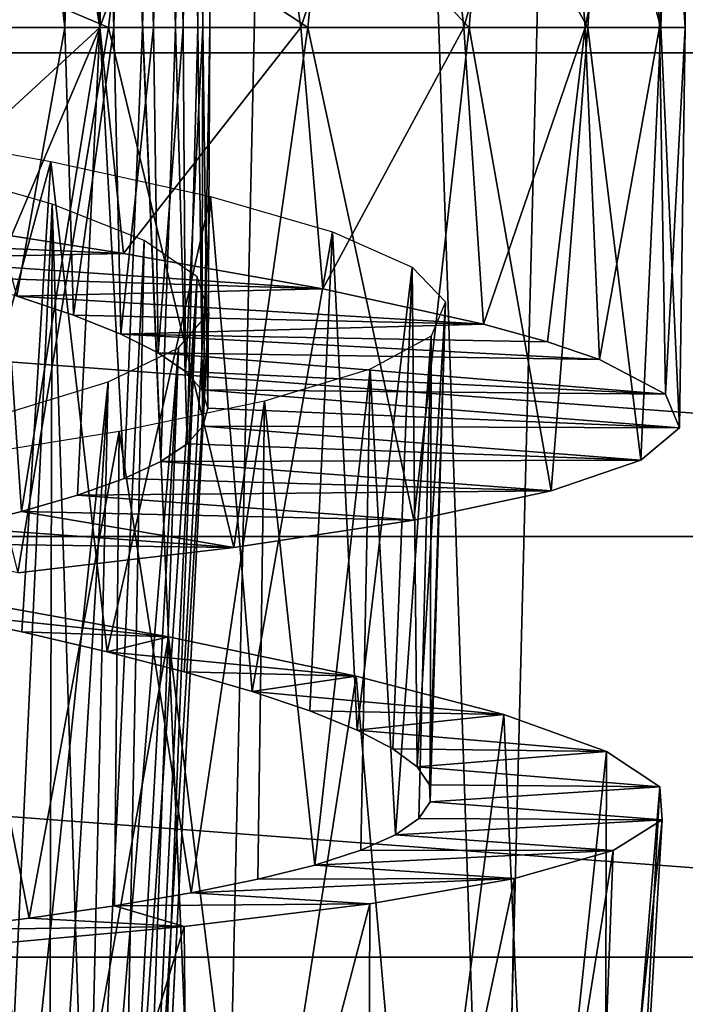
# Model space of a CAD drawing. Header units: millimetres. Extents: x -223 to 138, y -45 to 391.
# Tile 104 of 159: x -171.38 to -168, y 133.34 to 138.34. Entities that reach past the tile are written whole.
import ezdxf

# ---------------------------------------------------------------- set-up
doc = ezdxf.new("R2010")
doc.units = ezdxf.units.MM
doc.header["$LTSCALE"] = 81.481481
for name, color, linetype in [('123', 7, 'CONTINUOUS'), ('128', 7, 'CONTINUOUS'), ('135', 7, 'CONTINUOUS'), ('152', 7, 'CONTINUOUS'), ('167', 7, 'CONTINUOUS'), ('168', 7, 'CONTINUOUS'), ('169', 7, 'CONTINUOUS'), ('170', 7, 'CONTINUOUS'), ('171', 7, 'CONTINUOUS')]:
    doc.layers.add(name, color=color, linetype=linetype)

msp = doc.modelspace()

# ---------------------------------------------------------------- linework, layer by layer
at = {"layer": '123', "color": 7, "linetype": 'CONTINUOUS', "true_color": 0xaaaaaa}
for points in [[(-192.3515, 138.1711, -73.5), (-193.9207, 140.8893, -73.5), (-157.6485, 138.1711, -73.5), (-192.3515, 138.1711, -73.5)], [(-157.6485, 138.1711, -73.5), (-193.9207, 140.8893, -73.5), (-156.0793, 140.8893, -73.5), (-157.6485, 138.1711, -73.5)], [(-190.3947, 135.7172, -73.5), (-192.3515, 138.1711, -73.5), (-159.6053, 135.7172, -73.5), (-190.3947, 135.7172, -73.5)], [(-159.6053, 135.7172, -73.5), (-192.3515, 138.1711, -73.5), (-157.6485, 138.1711, -73.5), (-159.6053, 135.7172, -73.5)], [(-188.0939, 133.5822, -73.5), (-190.3947, 135.7172, -73.5), (-161.9061, 133.5822, -73.5), (-188.0939, 133.5822, -73.5)], [(-161.9061, 133.5822, -73.5), (-190.3947, 135.7172, -73.5), (-159.6053, 135.7172, -73.5), (-161.9061, 133.5822, -73.5)], [(-185.5006, 131.814, -73.5), (-188.0939, 133.5822, -73.5), (-164.4994, 131.814, -73.5), (-185.5006, 131.814, -73.5)], [(-164.4994, 131.814, -73.5), (-188.0939, 133.5822, -73.5), (-161.9061, 133.5822, -73.5), (-164.4994, 131.814, -73.5)]]:
    msp.add_3dface(points, dxfattribs=at)
at = {"layer": '128', "color": 7, "linetype": 'CONTINUOUS', "true_color": 0xaaaaaa}
for points in [[(-171.8862, 129.2321, -49.5075), (-170.3824, 129.514, -48.8807), (-171.4565, 155, -49.884), (-171.8862, 129.2321, -49.5075)], [(-171.4565, 155, -49.884), (-170.3824, 129.514, -48.8807), (-169.8159, 155, -49.131), (-171.4565, 155, -49.884)], [(-170.3824, 129.514, -48.8807), (-168.9659, 129.8856, -47.9948), (-169.8159, 155, -49.131), (-170.3824, 129.514, -48.8807)], [(-169.8159, 155, -49.131), (-168.9659, 129.8856, -47.9948), (-168.3285, 155, -48.1081), (-169.8159, 155, -49.131)], [(-168.9659, 129.8856, -47.9948), (-167.6958, 130.3112, -46.866), (-168.3285, 155, -48.1081), (-168.9659, 129.8856, -47.9948)], [(-168.3285, 155, -48.1081), (-167.6958, 130.3112, -46.866), (-167.0382, 155, -46.8455), (-168.3285, 155, -48.1081)]]:
    msp.add_3dface(points, dxfattribs=at)
at = {"layer": '135', "color": 7, "linetype": 'CONTINUOUS', "true_color": 0xaaaaaa}
for points in [[(-172.5443, 140.6307, -46.5547), (-171.3203, 140.4755, -45.9548), (-172.14, 138.3, -46.3888), (-172.5443, 140.6307, -46.5547)], [(-172.14, 138.3, -46.3888), (-171.3203, 140.4755, -45.9548), (-170.9708, 138.3, -45.7239), (-172.14, 138.3, -46.3888)], [(-171.3203, 140.4755, -45.9548), (-170.2358, 140.3203, -45.128), (-170.9708, 138.3, -45.7239), (-171.3203, 140.4755, -45.9548)], [(-170.9708, 138.3, -45.7239), (-170.2358, 140.3203, -45.128), (-169.9496, 138.3, -44.8465), (-170.9708, 138.3, -45.7239)], [(-170.2358, 140.3203, -45.128), (-169.331, 140.1649, -44.1064), (-169.9496, 138.3, -44.8465), (-170.2358, 140.3203, -45.128)], [(-169.9496, 138.3, -44.8465), (-169.331, 140.1649, -44.1064), (-169.1239, 138.3, -43.8038), (-169.9496, 138.3, -44.8465)], [(-169.331, 140.1649, -44.1064), (-168.6423, 140.0094, -42.9279), (-169.1239, 138.3, -43.8038), (-169.331, 140.1649, -44.1064)], [(-169.1239, 138.3, -43.8038), (-168.6423, 140.0094, -42.9279), (-168.5083, 138.3, -42.6178), (-169.1239, 138.3, -43.8038)], [(-168.6423, 140.0094, -42.9279), (-168.1942, 139.8539, -41.6375), (-168.5083, 138.3, -42.6178), (-168.6423, 140.0094, -42.9279)], [(-168.5083, 138.3, -42.6178), (-168.1942, 139.8539, -41.6375), (-168.1302, 138.3, -41.3433), (-168.5083, 138.3, -42.6178)], [(-168.1942, 139.8539, -41.6375), (-168.0063, 139.6984, -40.285), (-168.1302, 138.3, -41.3433), (-168.1942, 139.8539, -41.6375)], [(-168.1302, 138.3, -41.3433), (-168.0063, 139.6984, -40.285), (-168.0004, 138.3, -40.0152), (-168.1302, 138.3, -41.3433)], [(-168.0063, 139.6984, -40.285), (-168.0837, 139.5428, -38.9207), (-168.0004, 138.3, -40.0152), (-168.0063, 139.6984, -40.285)], [(-168.0837, 139.5428, -38.9207), (-168.4254, 139.3873, -37.5984), (-168.1242, 138.3, -38.6876), (-168.0837, 139.5428, -38.9207)], [(-168.0004, 138.3, -40.0152), (-168.0837, 139.5428, -38.9207), (-168.1242, 138.3, -38.6876), (-168.0004, 138.3, -40.0152)], [(-168.4254, 139.3873, -37.5984), (-169.0166, 139.2317, -36.3669), (-168.495, 138.3, -37.4157), (-168.4254, 139.3873, -37.5984)], [(-168.1242, 138.3, -38.6876), (-168.4254, 139.3873, -37.5984), (-168.495, 138.3, -37.4157), (-168.1242, 138.3, -38.6876)], [(-169.0166, 139.2317, -36.3669), (-169.8362, 139.0763, -35.2747), (-169.0967, 138.3, -36.2382), (-169.0166, 139.2317, -36.3669)], [(-168.495, 138.3, -37.4157), (-169.0166, 139.2317, -36.3669), (-169.0967, 138.3, -36.2382), (-168.495, 138.3, -37.4157)], [(-169.8362, 139.0763, -35.2747), (-170.8511, 138.9208, -34.3621), (-169.9153, 138.3, -35.1896), (-169.8362, 139.0763, -35.2747)], [(-169.0967, 138.3, -36.2382), (-169.8362, 139.0763, -35.2747), (-169.9153, 138.3, -35.1896), (-169.0967, 138.3, -36.2382)], [(-170.8511, 138.9208, -34.3621), (-172.0242, 138.7654, -33.6645), (-170.9266, 138.3, -34.3073), (-170.8511, 138.9208, -34.3621)], [(-169.9153, 138.3, -35.1896), (-170.8511, 138.9208, -34.3621), (-170.9266, 138.3, -34.3073), (-169.9153, 138.3, -35.1896)], [(-170.9266, 138.3, -34.3073), (-172.0242, 138.7654, -33.6645), (-172.088, 138.3, -33.6349), (-170.9266, 138.3, -34.3073)]]:
    msp.add_3dface(points, dxfattribs=at)
at = {"layer": '152', "color": 7, "linetype": 'CONTINUOUS', "true_color": 0xaaaaaa}
for points in [[(-171.1478, 138.3, -42.5138), (-171.6345, 142.5629, -43.1355), (-171.773, 138.3, -43.278), (-171.1478, 138.3, -42.5138)], [(-171.3123, 142.4758, -42.7493), (-171.6345, 142.5629, -43.1355), (-171.1478, 138.3, -42.5138), (-171.3123, 142.4758, -42.7493)], [(-171.0346, 142.389, -42.3314), (-171.3123, 142.4758, -42.7493), (-171.1478, 138.3, -42.5138), (-171.0346, 142.389, -42.3314)], [(-170.8993, 138.3, -42.0843), (-171.0346, 142.389, -42.3314), (-171.1478, 138.3, -42.5138), (-170.8993, 138.3, -42.0843)], [(-170.8046, 142.3022, -41.8861), (-171.0346, 142.389, -42.3314), (-170.8993, 138.3, -42.0843), (-170.8046, 142.3022, -41.8861)], [(-170.6984, 138.3, -41.6291), (-170.8046, 142.3022, -41.8861), (-170.8993, 138.3, -42.0843), (-170.6984, 138.3, -41.6291)], [(-170.6242, 142.2153, -41.4175), (-170.8046, 142.3022, -41.8861), (-170.6984, 138.3, -41.6291), (-170.6242, 142.2153, -41.4175)], [(-170.5471, 138.3, -41.153), (-170.6242, 142.2153, -41.4175), (-170.6984, 138.3, -41.6291), (-170.5471, 138.3, -41.153)], [(-170.4955, 142.1283, -40.9316), (-170.6242, 142.2153, -41.4175), (-170.5471, 138.3, -41.153), (-170.4955, 142.1283, -40.9316)], [(-170.4484, 138.3, -40.6651), (-170.4955, 142.1283, -40.9316), (-170.5471, 138.3, -41.153), (-170.4484, 138.3, -40.6651)], [(-170.4206, 142.0413, -40.4344), (-170.4955, 142.1283, -40.9316), (-170.4484, 138.3, -40.6651), (-170.4206, 142.0413, -40.4344)], [(-170.4114, 138.3, -39.6799), (-170.4206, 142.0413, -40.4344), (-170.4484, 138.3, -40.6651), (-170.4114, 138.3, -39.6799)], [(-170.4007, 141.9542, -39.9318), (-170.4206, 142.0413, -40.4344), (-170.4114, 138.3, -39.6799), (-170.4007, 141.9542, -39.9318)], [(-170.4357, 141.8671, -39.4299), (-170.4007, 141.9542, -39.9318), (-170.4114, 138.3, -39.6799), (-170.4357, 141.8671, -39.4299)], [(-170.5251, 141.7801, -38.9349), (-170.4357, 141.8671, -39.4299), (-170.4727, 138.3, -39.1867), (-170.5251, 141.7801, -38.9349)], [(-170.4727, 138.3, -39.1867), (-170.4357, 141.8671, -39.4299), (-170.4114, 138.3, -39.6799), (-170.4727, 138.3, -39.1867)], [(-170.6681, 141.693, -38.4528), (-170.5251, 141.7801, -38.9349), (-170.587, 138.3, -38.7018), (-170.6681, 141.693, -38.4528)], [(-170.587, 138.3, -38.7018), (-170.5251, 141.7801, -38.9349), (-170.4727, 138.3, -39.1867), (-170.587, 138.3, -38.7018)], [(-170.8632, 141.6059, -37.9889), (-170.6681, 141.693, -38.4528), (-170.7534, 138.3, -38.2324), (-170.8632, 141.6059, -37.9889)], [(-170.7534, 138.3, -38.2324), (-170.6681, 141.693, -38.4528), (-170.587, 138.3, -38.7018), (-170.7534, 138.3, -38.2324)], [(-171.1075, 141.5188, -37.5492), (-170.8632, 141.6059, -37.9889), (-170.9694, 138.3, -37.7838), (-171.1075, 141.5188, -37.5492)], [(-170.9694, 138.3, -37.7838), (-170.8632, 141.6059, -37.9889), (-170.7534, 138.3, -38.2324), (-170.9694, 138.3, -37.7838)], [(-171.3976, 141.4319, -37.1394), (-171.1075, 141.5188, -37.5492), (-171.5353, 138.3, -36.9742), (-171.3976, 141.4319, -37.1394)], [(-171.5353, 138.3, -36.9742), (-171.1075, 141.5188, -37.5492), (-170.9694, 138.3, -37.7838), (-171.5353, 138.3, -36.9742)]]:
    msp.add_3dface(points, dxfattribs=at)
at = {"layer": '167', "color": 7, "linetype": 'CONTINUOUS', "true_color": 0xaaaaaa}
for points in [[(-170.8498, 137.1532, -45.6312), (-172.4946, 137.2234, -43.8532), (-171.4186, 137.2423, -46.0103), (-170.8498, 137.1532, -45.6312)], [(-172.0912, 137.1282, -43.5568), (-172.4946, 137.2234, -43.8532), (-170.8498, 137.1532, -45.6312), (-172.0912, 137.1282, -43.5568)], [(-169.8382, 136.9739, -44.7167), (-172.0912, 137.1282, -43.5568), (-170.8498, 137.1532, -45.6312), (-169.8382, 136.9739, -44.7167)], [(-171.722, 137.0324, -43.2173), (-172.0912, 137.1282, -43.5568), (-169.8382, 136.9739, -44.7167), (-171.722, 137.0324, -43.2173)], [(-171.3917, 136.9363, -42.8388), (-171.722, 137.0324, -43.2173), (-169.8382, 136.9739, -44.7167), (-171.3917, 136.9363, -42.8388)], [(-169.0234, 136.794, -43.6224), (-171.3917, 136.9363, -42.8388), (-169.8382, 136.9739, -44.7167), (-169.0234, 136.794, -43.6224)], [(-171.1045, 136.8402, -42.4262), (-171.3917, 136.9363, -42.8388), (-169.0234, 136.794, -43.6224), (-171.1045, 136.8402, -42.4262)], [(-170.8643, 136.7442, -41.984), (-171.1045, 136.8402, -42.4262), (-169.0234, 136.794, -43.6224), (-170.8643, 136.7442, -41.984)], [(-168.6993, 136.7041, -43.0187), (-170.8643, 136.7442, -41.984), (-169.0234, 136.794, -43.6224), (-168.6993, 136.7041, -43.0187)], [(-170.6741, 136.6488, -41.5186), (-170.8643, 136.7442, -41.984), (-168.4358, 136.6149, -42.3864), (-170.6741, 136.6488, -41.5186)], [(-168.4358, 136.6149, -42.3864), (-170.8643, 136.7442, -41.984), (-168.6993, 136.7041, -43.0187), (-168.4358, 136.6149, -42.3864)], [(-170.5361, 136.5542, -41.0354), (-170.6741, 136.6488, -41.5186), (-168.1009, 136.4391, -41.0611), (-170.5361, 136.5542, -41.0354)], [(-168.1009, 136.4391, -41.0611), (-170.6741, 136.6488, -41.5186), (-168.4358, 136.6149, -42.3864), (-168.1009, 136.4391, -41.0611)], [(-170.4519, 136.4605, -40.5406), (-170.5361, 136.5542, -41.0354), (-168.1009, 136.4391, -41.0611), (-170.4519, 136.4605, -40.5406)], [(-170.4222, 136.3681, -40.0405), (-170.4519, 136.4605, -40.5406), (-168.0303, 136.2688, -39.7007), (-170.4222, 136.3681, -40.0405)], [(-168.0303, 136.2688, -39.7007), (-170.4519, 136.4605, -40.5406), (-168.1009, 136.4391, -41.0611), (-168.0303, 136.2688, -39.7007)], [(-170.4475, 136.2769, -39.5396), (-170.4222, 136.3681, -40.0405), (-168.0303, 136.2688, -39.7007), (-170.4475, 136.2769, -39.5396)], [(-170.5275, 136.1869, -39.0429), (-170.4475, 136.2769, -39.5396), (-168.226, 136.1046, -38.348), (-170.5275, 136.1869, -39.0429)], [(-168.226, 136.1046, -38.348), (-170.4475, 136.2769, -39.5396), (-168.0303, 136.2688, -39.7007), (-168.226, 136.1046, -38.348)], [(-170.661, 136.0984, -38.5572), (-170.5275, 136.1869, -39.0429), (-168.226, 136.1046, -38.348), (-170.661, 136.0984, -38.5572)], [(-170.847, 136.0115, -38.0887), (-170.661, 136.0984, -38.5572), (-168.6802, 135.9481, -37.0583), (-170.847, 136.0115, -38.0887)], [(-168.6802, 135.9481, -37.0583), (-170.661, 136.0984, -38.5572), (-168.226, 136.1046, -38.348), (-168.6802, 135.9481, -37.0583)], [(-171.0835, 135.9265, -37.6432), (-170.847, 136.0115, -38.0887), (-168.6802, 135.9481, -37.0583), (-171.0835, 135.9265, -37.6432)], [(-171.3669, 135.8435, -37.226), (-171.0835, 135.9265, -37.6432), (-169.3774, 135.8005, -35.8806), (-171.3669, 135.8435, -37.226)], [(-169.3774, 135.8005, -35.8806), (-171.0835, 135.9265, -37.6432), (-168.6802, 135.9481, -37.0583), (-169.3774, 135.8005, -35.8806)], [(-171.6939, 135.7624, -36.8421), (-171.3669, 135.8435, -37.226), (-170.2906, 135.6621, -34.8588), (-171.6939, 135.7624, -36.8421)], [(-170.2906, 135.6621, -34.8588), (-171.3669, 135.8435, -37.226), (-169.3774, 135.8005, -35.8806), (-170.2906, 135.6621, -34.8588)], [(-172.0612, 135.6833, -36.496), (-171.6939, 135.7624, -36.8421), (-170.2906, 135.6621, -34.8588), (-172.0612, 135.6833, -36.496)], [(-171.3864, 135.5332, -34.0332), (-172.0612, 135.6833, -36.496), (-170.2906, 135.6621, -34.8588), (-171.3864, 135.5332, -34.0332)]]:
    msp.add_3dface(points, dxfattribs=at)
at = {"layer": '168', "color": 7, "linetype": 'CONTINUOUS', "true_color": 0xaaaaaa}
for points in [[(-170.6225, 135.2084, -45.4162), (-171.7411, 135.4099, -46.1682), (-171.8386, 135.3346, -44.8278), (-170.6225, 135.2084, -45.4162)], [(-171.3664, 135.2327, -44.4749), (-170.6225, 135.2084, -45.4162), (-171.8386, 135.3346, -44.8278), (-171.3664, 135.2327, -44.4749)], [(-170.9328, 135.1313, -44.0753), (-170.6225, 135.2084, -45.4162), (-171.3664, 135.2327, -44.4749), (-170.9328, 135.1313, -44.0753)], [(-169.6702, 135.0089, -44.462), (-170.6225, 135.2084, -45.4162), (-170.9328, 135.1313, -44.0753), (-169.6702, 135.0089, -44.462)], [(-170.5418, 135.0304, -43.6325), (-169.6702, 135.0089, -44.462), (-170.9328, 135.1313, -44.0753), (-170.5418, 135.0304, -43.6325)], [(-170.1975, 134.9305, -43.1509), (-169.6702, 135.0089, -44.462), (-170.5418, 135.0304, -43.6325), (-170.1975, 134.9305, -43.1509)], [(-168.9203, 134.8142, -43.3423), (-169.6702, 135.0089, -44.462), (-170.1975, 134.9305, -43.1509), (-168.9203, 134.8142, -43.3423)], [(-169.9044, 134.832, -42.636), (-168.9203, 134.8142, -43.3423), (-170.1975, 134.9305, -43.1509), (-169.9044, 134.832, -42.636)], [(-169.6653, 134.735, -42.093), (-168.9203, 134.8142, -43.3423), (-169.9044, 134.832, -42.636), (-169.6653, 134.735, -42.093)], [(-168.4003, 134.6264, -42.0993), (-168.9203, 134.8142, -43.3423), (-169.6653, 134.735, -42.093), (-168.4003, 134.6264, -42.0993)], [(-169.4834, 134.6401, -41.5288), (-168.4003, 134.6264, -42.0993), (-169.6653, 134.735, -42.093), (-169.4834, 134.6401, -41.5288)], [(-169.3607, 134.5477, -40.9508), (-168.4003, 134.6264, -42.0993), (-169.4834, 134.6401, -41.5288), (-169.3607, 134.5477, -40.9508)], [(-168.1289, 134.4474, -40.7767), (-168.4003, 134.6264, -42.0993), (-169.3607, 134.5477, -40.9508), (-168.1289, 134.4474, -40.7767)], [(-169.2975, 134.4579, -40.3635), (-168.1289, 134.4474, -40.7767), (-169.3607, 134.5477, -40.9508), (-169.2975, 134.4579, -40.3635)], [(-169.2946, 134.3705, -39.7714), (-168.1289, 134.4474, -40.7767), (-169.2975, 134.4579, -40.3635), (-169.2946, 134.3705, -39.7714)], [(-168.1169, 134.2793, -39.4245), (-168.1289, 134.4474, -40.7767), (-169.2946, 134.3705, -39.7714), (-168.1169, 134.2793, -39.4245)], [(-169.3525, 134.2858, -39.1812), (-168.1169, 134.2793, -39.4245), (-169.2946, 134.3705, -39.7714), (-169.3525, 134.2858, -39.1812)], [(-169.4701, 134.2041, -38.5992), (-168.1169, 134.2793, -39.4245), (-169.3525, 134.2858, -39.1812), (-169.4701, 134.2041, -38.5992)], [(-168.3657, 134.1236, -38.093), (-168.1169, 134.2793, -39.4245), (-169.4701, 134.2041, -38.5992), (-168.3657, 134.1236, -38.093)], [(-169.6464, 134.1255, -38.0315), (-168.3657, 134.1236, -38.093), (-169.4701, 134.2041, -38.5992), (-169.6464, 134.1255, -38.0315)], [(-169.8798, 134.0501, -37.4849), (-168.3657, 134.1236, -38.093), (-169.6464, 134.1255, -38.0315), (-169.8798, 134.0501, -37.4849)], [(-168.8664, 133.9813, -36.8318), (-168.3657, 134.1236, -38.093), (-169.8798, 134.0501, -37.4849), (-168.8664, 133.9813, -36.8318)], [(-170.1678, 133.9781, -36.9652), (-168.8664, 133.9813, -36.8318), (-169.8798, 134.0501, -37.4849), (-170.1678, 133.9781, -36.9652)], [(-169.6007, 133.8532, -35.6895), (-168.8664, 133.9813, -36.8318), (-170.5074, 133.9092, -36.4764), (-169.6007, 133.8532, -35.6895)], [(-170.5074, 133.9092, -36.4764), (-168.8664, 133.9813, -36.8318), (-170.1678, 133.9781, -36.9652), (-170.5074, 133.9092, -36.4764)], [(-170.8958, 133.8434, -36.0234), (-169.6007, 133.8532, -35.6895), (-170.5074, 133.9092, -36.4764), (-170.8958, 133.8434, -36.0234)], [(-171.3288, 133.7808, -35.6125), (-170.5422, 133.7388, -34.7072), (-170.8958, 133.8434, -36.0234), (-171.3288, 133.7808, -35.6125)], [(-170.5422, 133.7388, -34.7072), (-169.6007, 133.8532, -35.6895), (-170.8958, 133.8434, -36.0234), (-170.5422, 133.7388, -34.7072)], [(-171.801, 133.7213, -35.248), (-170.5422, 133.7388, -34.7072), (-171.3288, 133.7808, -35.6125), (-171.801, 133.7213, -35.248)], [(-171.6547, 133.6377, -33.9242), (-170.5422, 133.7388, -34.7072), (-171.801, 133.7213, -35.248), (-171.6547, 133.6377, -33.9242)]]:
    msp.add_3dface(points, dxfattribs=at)
at = {"layer": '169', "color": 7, "linetype": 'CONTINUOUS', "true_color": 0xaaaaaa}
for points in [[(-172.14, 138.3, -46.3888), (-170.9708, 138.3, -45.7239), (-172.023, 137.3309, -46.3327), (-172.14, 138.3, -46.3888)], [(-170.9266, 138.3, -34.3073), (-172.088, 138.3, -33.6349), (-171.3864, 135.5332, -34.0332), (-170.9266, 138.3, -34.3073)], [(-170.9708, 138.3, -45.7239), (-171.4186, 137.2423, -46.0103), (-172.023, 137.3309, -46.3327), (-170.9708, 138.3, -45.7239)], [(-170.9708, 138.3, -45.7239), (-170.8498, 137.1532, -45.6312), (-171.4186, 137.2423, -46.0103), (-170.9708, 138.3, -45.7239)], [(-170.9266, 138.3, -34.3073), (-171.3864, 135.5332, -34.0332), (-170.2906, 135.6621, -34.8588), (-170.9266, 138.3, -34.3073)], [(-170.9708, 138.3, -45.7239), (-169.9496, 138.3, -44.8465), (-170.8498, 137.1532, -45.6312), (-170.9708, 138.3, -45.7239)], [(-169.9153, 138.3, -35.1896), (-170.9266, 138.3, -34.3073), (-170.2906, 135.6621, -34.8588), (-169.9153, 138.3, -35.1896)], [(-169.9496, 138.3, -44.8465), (-169.8382, 136.9739, -44.7167), (-170.8498, 137.1532, -45.6312), (-169.9496, 138.3, -44.8465)], [(-169.9153, 138.3, -35.1896), (-170.2906, 135.6621, -34.8588), (-169.3774, 135.8005, -35.8806), (-169.9153, 138.3, -35.1896)], [(-169.9496, 138.3, -44.8465), (-169.1239, 138.3, -43.8038), (-169.8382, 136.9739, -44.7167), (-169.9496, 138.3, -44.8465)], [(-169.0967, 138.3, -36.2382), (-169.9153, 138.3, -35.1896), (-169.3774, 135.8005, -35.8806), (-169.0967, 138.3, -36.2382)], [(-169.1239, 138.3, -43.8038), (-169.0234, 136.794, -43.6224), (-169.8382, 136.9739, -44.7167), (-169.1239, 138.3, -43.8038)], [(-169.0967, 138.3, -36.2382), (-169.3774, 135.8005, -35.8806), (-168.6802, 135.9481, -37.0583), (-169.0967, 138.3, -36.2382)], [(-169.1239, 138.3, -43.8038), (-168.5083, 138.3, -42.6178), (-169.0234, 136.794, -43.6224), (-169.1239, 138.3, -43.8038)], [(-168.495, 138.3, -37.4157), (-169.0967, 138.3, -36.2382), (-168.6802, 135.9481, -37.0583), (-168.495, 138.3, -37.4157)], [(-168.5083, 138.3, -42.6178), (-168.6993, 136.7041, -43.0187), (-169.0234, 136.794, -43.6224), (-168.5083, 138.3, -42.6178)], [(-168.5083, 138.3, -42.6178), (-168.4358, 136.6149, -42.3864), (-168.6993, 136.7041, -43.0187), (-168.5083, 138.3, -42.6178)], [(-168.495, 138.3, -37.4157), (-168.6802, 135.9481, -37.0583), (-168.226, 136.1046, -38.348), (-168.495, 138.3, -37.4157)], [(-168.5083, 138.3, -42.6178), (-168.1302, 138.3, -41.3433), (-168.4358, 136.6149, -42.3864), (-168.5083, 138.3, -42.6178)], [(-168.1242, 138.3, -38.6876), (-168.495, 138.3, -37.4157), (-168.226, 136.1046, -38.348), (-168.1242, 138.3, -38.6876)], [(-168.1302, 138.3, -41.3433), (-168.1009, 136.4391, -41.0611), (-168.4358, 136.6149, -42.3864), (-168.1302, 138.3, -41.3433)], [(-168.1242, 138.3, -38.6876), (-168.226, 136.1046, -38.348), (-168.0303, 136.2688, -39.7007), (-168.1242, 138.3, -38.6876)], [(-168.1302, 138.3, -41.3433), (-168.0004, 138.3, -40.0152), (-168.1009, 136.4391, -41.0611), (-168.1302, 138.3, -41.3433)], [(-168.0004, 138.3, -40.0152), (-168.1242, 138.3, -38.6876), (-168.0303, 136.2688, -39.7007), (-168.0004, 138.3, -40.0152)], [(-168.0004, 138.3, -40.0152), (-168.0303, 136.2688, -39.7007), (-168.1009, 136.4391, -41.0611), (-168.0004, 138.3, -40.0152)], [(-171.2044, 131.9263, -45.7177), (-172.3784, 132.1775, -46.3944), (-171.7411, 135.4099, -46.1682), (-171.2044, 131.9263, -45.7177)], [(-171.2044, 131.9263, -45.7177), (-171.7411, 135.4099, -46.1682), (-170.6225, 135.2084, -45.4162), (-171.2044, 131.9263, -45.7177)], [(-170.1852, 131.6827, -44.8238), (-171.2044, 131.9263, -45.7177), (-170.6225, 135.2084, -45.4162), (-170.1852, 131.6827, -44.8238)], [(-170.1852, 131.6827, -44.8238), (-170.6225, 135.2084, -45.4162), (-169.6702, 135.0089, -44.462), (-170.1852, 131.6827, -44.8238)], [(-169.3601, 131.4506, -43.7451), (-170.1852, 131.6827, -44.8238), (-169.6702, 135.0089, -44.462), (-169.3601, 131.4506, -43.7451)], [(-169.3601, 131.4506, -43.7451), (-169.6702, 135.0089, -44.462), (-168.9203, 134.8142, -43.3423), (-169.3601, 131.4506, -43.7451)], [(-168.7605, 131.2339, -42.5256), (-169.3601, 131.4506, -43.7451), (-168.9203, 134.8142, -43.3423), (-168.7605, 131.2339, -42.5256)], [(-168.7605, 131.2339, -42.5256), (-168.9203, 134.8142, -43.3423), (-168.4003, 134.6264, -42.0993), (-168.7605, 131.2339, -42.5256)], [(-168.4099, 131.0356, -41.2094), (-168.7605, 131.2339, -42.5256), (-168.4003, 134.6264, -42.0993), (-168.4099, 131.0356, -41.2094)], [(-168.4099, 131.0356, -41.2094), (-168.4003, 134.6264, -42.0993), (-168.1289, 134.4474, -40.7767), (-168.4099, 131.0356, -41.2094)], [(-168.3205, 130.8587, -39.8498), (-168.4099, 131.0356, -41.2094), (-168.1289, 134.4474, -40.7767), (-168.3205, 130.8587, -39.8498)], [(-168.3205, 130.8587, -39.8498), (-168.1289, 134.4474, -40.7767), (-168.1169, 134.2793, -39.4245), (-168.3205, 130.8587, -39.8498)], [(-168.4969, 130.7046, -38.4953), (-168.3205, 130.8587, -39.8498), (-168.1169, 134.2793, -39.4245), (-168.4969, 130.7046, -38.4953)], [(-168.4969, 130.7046, -38.4953), (-168.1169, 134.2793, -39.4245), (-168.3657, 134.1236, -38.093), (-168.4969, 130.7046, -38.4953)], [(-168.9322, 130.5742, -37.196), (-168.4969, 130.7046, -38.4953), (-168.3657, 134.1236, -38.093), (-168.9322, 130.5742, -37.196)], [(-168.9322, 130.5742, -37.196), (-168.3657, 134.1236, -38.093), (-168.8664, 133.9813, -36.8318), (-168.9322, 130.5742, -37.196)], [(-169.6118, 130.4677, -36.0037), (-168.9322, 130.5742, -37.196), (-168.8664, 133.9813, -36.8318), (-169.6118, 130.4677, -36.0037)], [(-169.6118, 130.4677, -36.0037), (-168.8664, 133.9813, -36.8318), (-169.6007, 133.8532, -35.6895), (-169.6118, 130.4677, -36.0037)], [(-170.5097, 130.3842, -34.9624), (-169.6007, 133.8532, -35.6895), (-170.5422, 133.7388, -34.7072), (-170.5097, 130.3842, -34.9624)], [(-170.5097, 130.3842, -34.9624), (-169.6118, 130.4677, -36.0037), (-169.6007, 133.8532, -35.6895), (-170.5097, 130.3842, -34.9624)], [(-171.5933, 130.3219, -34.1136), (-170.5422, 133.7388, -34.7072), (-171.6547, 133.6377, -33.9242), (-171.5933, 130.3219, -34.1136)], [(-171.5933, 130.3219, -34.1136), (-170.5097, 130.3842, -34.9624), (-170.5422, 133.7388, -34.7072), (-171.5933, 130.3219, -34.1136)]]:
    msp.add_3dface(points, dxfattribs=at)
at = {"layer": '170', "color": 7, "linetype": 'CONTINUOUS', "true_color": 0xaaaaaa}
for points in [[(-171.1478, 138.3, -42.5138), (-171.773, 138.3, -43.278), (-171.3917, 136.9363, -42.8388), (-171.1478, 138.3, -42.5138)], [(-171.5353, 138.3, -36.9742), (-171.3669, 135.8435, -37.226), (-171.6939, 135.7624, -36.8421), (-171.5353, 138.3, -36.9742)], [(-171.5353, 138.3, -36.9742), (-170.9694, 138.3, -37.7838), (-171.3669, 135.8435, -37.226), (-171.5353, 138.3, -36.9742)], [(-171.1478, 138.3, -42.5138), (-171.3917, 136.9363, -42.8388), (-171.1045, 136.8402, -42.4262), (-171.1478, 138.3, -42.5138)], [(-170.9694, 138.3, -37.7838), (-171.0835, 135.9265, -37.6432), (-171.3669, 135.8435, -37.226), (-170.9694, 138.3, -37.7838)], [(-170.8993, 138.3, -42.0843), (-171.1478, 138.3, -42.5138), (-171.1045, 136.8402, -42.4262), (-170.8993, 138.3, -42.0843)], [(-170.8993, 138.3, -42.0843), (-171.1045, 136.8402, -42.4262), (-170.8643, 136.7442, -41.984), (-170.8993, 138.3, -42.0843)], [(-170.9694, 138.3, -37.7838), (-170.847, 136.0115, -38.0887), (-171.0835, 135.9265, -37.6432), (-170.9694, 138.3, -37.7838)], [(-170.9694, 138.3, -37.7838), (-170.7534, 138.3, -38.2324), (-170.847, 136.0115, -38.0887), (-170.9694, 138.3, -37.7838)], [(-170.6984, 138.3, -41.6291), (-170.8993, 138.3, -42.0843), (-170.8643, 136.7442, -41.984), (-170.6984, 138.3, -41.6291)], [(-170.6984, 138.3, -41.6291), (-170.8643, 136.7442, -41.984), (-170.6741, 136.6488, -41.5186), (-170.6984, 138.3, -41.6291)], [(-170.7534, 138.3, -38.2324), (-170.661, 136.0984, -38.5572), (-170.847, 136.0115, -38.0887), (-170.7534, 138.3, -38.2324)], [(-170.7534, 138.3, -38.2324), (-170.587, 138.3, -38.7018), (-170.661, 136.0984, -38.5572), (-170.7534, 138.3, -38.2324)], [(-170.5471, 138.3, -41.153), (-170.6984, 138.3, -41.6291), (-170.6741, 136.6488, -41.5186), (-170.5471, 138.3, -41.153)], [(-170.5471, 138.3, -41.153), (-170.6741, 136.6488, -41.5186), (-170.5361, 136.5542, -41.0354), (-170.5471, 138.3, -41.153)], [(-170.587, 138.3, -38.7018), (-170.5275, 136.1869, -39.0429), (-170.661, 136.0984, -38.5572), (-170.587, 138.3, -38.7018)], [(-170.587, 138.3, -38.7018), (-170.4727, 138.3, -39.1867), (-170.5275, 136.1869, -39.0429), (-170.587, 138.3, -38.7018)], [(-170.4484, 138.3, -40.6651), (-170.5471, 138.3, -41.153), (-170.5361, 136.5542, -41.0354), (-170.4484, 138.3, -40.6651)], [(-170.4484, 138.3, -40.6651), (-170.5361, 136.5542, -41.0354), (-170.4519, 136.4605, -40.5406), (-170.4484, 138.3, -40.6651)], [(-170.4727, 138.3, -39.1867), (-170.4475, 136.2769, -39.5396), (-170.5275, 136.1869, -39.0429), (-170.4727, 138.3, -39.1867)], [(-170.4727, 138.3, -39.1867), (-170.4114, 138.3, -39.6799), (-170.4475, 136.2769, -39.5396), (-170.4727, 138.3, -39.1867)], [(-170.4484, 138.3, -40.6651), (-170.4519, 136.4605, -40.5406), (-170.4222, 136.3681, -40.0405), (-170.4484, 138.3, -40.6651)], [(-170.4114, 138.3, -39.6799), (-170.4484, 138.3, -40.6651), (-170.4222, 136.3681, -40.0405), (-170.4114, 138.3, -39.6799)], [(-170.4114, 138.3, -39.6799), (-170.4222, 136.3681, -40.0405), (-170.4475, 136.2769, -39.5396), (-170.4114, 138.3, -39.6799)], [(-171.8506, 137.5882, -43.3499), (-171.4814, 131.6543, -42.6171), (-171.2111, 137.4037, -42.6009), (-171.8506, 137.5882, -43.3499)], [(-171.4814, 131.6543, -42.6171), (-171.2267, 131.5424, -42.1893), (-171.2111, 137.4037, -42.6009), (-171.4814, 131.6543, -42.6171)], [(-171.2267, 131.5424, -42.1893), (-171.0199, 131.4338, -41.7349), (-171.2111, 137.4037, -42.6009), (-171.2267, 131.5424, -42.1893)], [(-171.2111, 137.4037, -42.6009), (-171.0199, 131.4338, -41.7349), (-170.7452, 137.2184, -41.7313), (-171.2111, 137.4037, -42.6009)], [(-171.0199, 131.4338, -41.7349), (-170.8641, 131.3288, -41.2589), (-170.7452, 137.2184, -41.7313), (-171.0199, 131.4338, -41.7349)], [(-170.7452, 137.2184, -41.7313), (-170.8641, 131.3288, -41.2589), (-170.4765, 137.0338, -40.7806), (-170.7452, 137.2184, -41.7313)], [(-170.8641, 131.3288, -41.2589), (-170.7613, 131.228, -40.7685), (-170.4765, 137.0338, -40.7806), (-170.8641, 131.3288, -41.2589)], [(-170.7613, 131.228, -40.7685), (-170.7123, 131.1318, -40.2704), (-170.4765, 137.0338, -40.7806), (-170.7613, 131.228, -40.7685)], [(-170.4765, 137.0338, -40.7806), (-170.7123, 131.1318, -40.2704), (-170.417, 136.8519, -39.7946), (-170.4765, 137.0338, -40.7806)], [(-170.7179, 131.0402, -39.7692), (-170.7783, 130.9534, -39.2704), (-170.417, 136.8519, -39.7946), (-170.7179, 131.0402, -39.7692)], [(-170.417, 136.8519, -39.7946), (-170.7783, 130.9534, -39.2704), (-170.5703, 136.6737, -38.8181), (-170.417, 136.8519, -39.7946)], [(-170.7123, 131.1318, -40.2704), (-170.7179, 131.0402, -39.7692), (-170.417, 136.8519, -39.7946), (-170.7123, 131.1318, -40.2704)], [(-170.8924, 130.8713, -38.7798), (-171.0595, 130.7939, -38.3027), (-170.5703, 136.6737, -38.8181), (-170.8924, 130.8713, -38.7798)], [(-170.5703, 136.6737, -38.8181), (-171.0595, 130.7939, -38.3027), (-170.9276, 136.501, -37.8982), (-170.5703, 136.6737, -38.8181)], [(-170.7783, 130.9534, -39.2704), (-170.8924, 130.8713, -38.7798), (-170.5703, 136.6737, -38.8181), (-170.7783, 130.9534, -39.2704)], [(-171.2782, 130.7215, -37.8455), (-171.5451, 130.6541, -37.4147), (-170.9276, 136.501, -37.8982), (-171.2782, 130.7215, -37.8455)], [(-170.9276, 136.501, -37.8982), (-171.5451, 130.6541, -37.4147), (-171.4744, 136.3339, -37.0734), (-170.9276, 136.501, -37.8982)], [(-171.0595, 130.7939, -38.3027), (-171.2782, 130.7215, -37.8455), (-170.9276, 136.501, -37.8982), (-171.0595, 130.7939, -38.3027)]]:
    msp.add_3dface(points, dxfattribs=at)
at = {"layer": '171', "color": 7, "linetype": 'CONTINUOUS', "true_color": 0xaaaaaa}
for points in [[(-171.2188, 137.6197, -44.3956), (-171.8386, 135.3346, -44.8278), (-172.1875, 137.7957, -45.0715), (-171.2188, 137.6197, -44.3956)], [(-171.3664, 135.2327, -44.4749), (-171.8386, 135.3346, -44.8278), (-171.2188, 137.6197, -44.3956), (-171.3664, 135.2327, -44.4749)], [(-170.9328, 135.1313, -44.0753), (-171.3664, 135.2327, -44.4749), (-171.2188, 137.6197, -44.3956), (-170.9328, 135.1313, -44.0753)], [(-170.4093, 137.4416, -43.539), (-170.9328, 135.1313, -44.0753), (-171.2188, 137.6197, -44.3956), (-170.4093, 137.4416, -43.539)], [(-170.5418, 135.0304, -43.6325), (-170.9328, 135.1313, -44.0753), (-170.4093, 137.4416, -43.539), (-170.5418, 135.0304, -43.6325)], [(-170.1975, 134.9305, -43.1509), (-170.5418, 135.0304, -43.6325), (-170.4093, 137.4416, -43.539), (-170.1975, 134.9305, -43.1509)], [(-169.79, 137.2625, -42.5354), (-170.1975, 134.9305, -43.1509), (-170.4093, 137.4416, -43.539), (-169.79, 137.2625, -42.5354)], [(-169.9044, 134.832, -42.636), (-170.1975, 134.9305, -43.1509), (-169.79, 137.2625, -42.5354), (-169.9044, 134.832, -42.636)], [(-169.6653, 134.735, -42.093), (-169.9044, 134.832, -42.636), (-169.79, 137.2625, -42.5354), (-169.6653, 134.735, -42.093)], [(-169.3863, 137.0836, -41.4245), (-169.6653, 134.735, -42.093), (-169.79, 137.2625, -42.5354), (-169.3863, 137.0836, -41.4245)], [(-169.4834, 134.6401, -41.5288), (-169.6653, 134.735, -42.093), (-169.3863, 137.0836, -41.4245), (-169.4834, 134.6401, -41.5288)], [(-169.3607, 134.5477, -40.9508), (-169.4834, 134.6401, -41.5288), (-169.3863, 137.0836, -41.4245), (-169.3607, 134.5477, -40.9508)], [(-169.2169, 136.9069, -40.2546), (-169.3607, 134.5477, -40.9508), (-169.3863, 137.0836, -41.4245), (-169.2169, 136.9069, -40.2546)], [(-169.2975, 134.4579, -40.3635), (-169.3607, 134.5477, -40.9508), (-169.2169, 136.9069, -40.2546), (-169.2975, 134.4579, -40.3635)], [(-169.2946, 134.3705, -39.7714), (-169.2975, 134.4579, -40.3635), (-169.2169, 136.9069, -40.2546), (-169.2946, 134.3705, -39.7714)], [(-169.2889, 136.7341, -39.0756), (-169.2946, 134.3705, -39.7714), (-169.2169, 136.9069, -40.2546), (-169.2889, 136.7341, -39.0756)], [(-169.5985, 136.5661, -37.9329), (-169.4701, 134.2041, -38.5992), (-169.2889, 136.7341, -39.0756), (-169.5985, 136.5661, -37.9329)], [(-169.4701, 134.2041, -38.5992), (-169.3525, 134.2858, -39.1812), (-169.2889, 136.7341, -39.0756), (-169.4701, 134.2041, -38.5992)], [(-169.3525, 134.2858, -39.1812), (-169.2946, 134.3705, -39.7714), (-169.2889, 136.7341, -39.0756), (-169.3525, 134.2858, -39.1812)], [(-170.134, 136.4045, -36.8772), (-169.8798, 134.0501, -37.4849), (-169.5985, 136.5661, -37.9329), (-170.134, 136.4045, -36.8772)], [(-169.8798, 134.0501, -37.4849), (-169.6464, 134.1255, -38.0315), (-169.5985, 136.5661, -37.9329), (-169.8798, 134.0501, -37.4849)], [(-169.6464, 134.1255, -38.0315), (-169.4701, 134.2041, -38.5992), (-169.5985, 136.5661, -37.9329), (-169.6464, 134.1255, -38.0315)], [(-170.8728, 136.25, -35.9503), (-170.5074, 133.9092, -36.4764), (-170.134, 136.4045, -36.8772), (-170.8728, 136.25, -35.9503)], [(-170.5074, 133.9092, -36.4764), (-170.1678, 133.9781, -36.9652), (-170.134, 136.4045, -36.8772), (-170.5074, 133.9092, -36.4764)], [(-170.1678, 133.9781, -36.9652), (-169.8798, 134.0501, -37.4849), (-170.134, 136.4045, -36.8772), (-170.1678, 133.9781, -36.9652)], [(-171.7845, 136.1031, -35.1928), (-171.3288, 133.7808, -35.6125), (-170.8728, 136.25, -35.9503), (-171.7845, 136.1031, -35.1928)], [(-171.3288, 133.7808, -35.6125), (-170.8958, 133.8434, -36.0234), (-170.8728, 136.25, -35.9503), (-171.3288, 133.7808, -35.6125)], [(-170.8958, 133.8434, -36.0234), (-170.5074, 133.9092, -36.4764), (-170.8728, 136.25, -35.9503), (-170.8958, 133.8434, -36.0234)], [(-171.801, 133.7213, -35.248), (-171.3288, 133.7808, -35.6125), (-171.7845, 136.1031, -35.1928), (-171.801, 133.7213, -35.248)]]:
    msp.add_3dface(points, dxfattribs=at)

doc.saveas('drawing.dxf')
